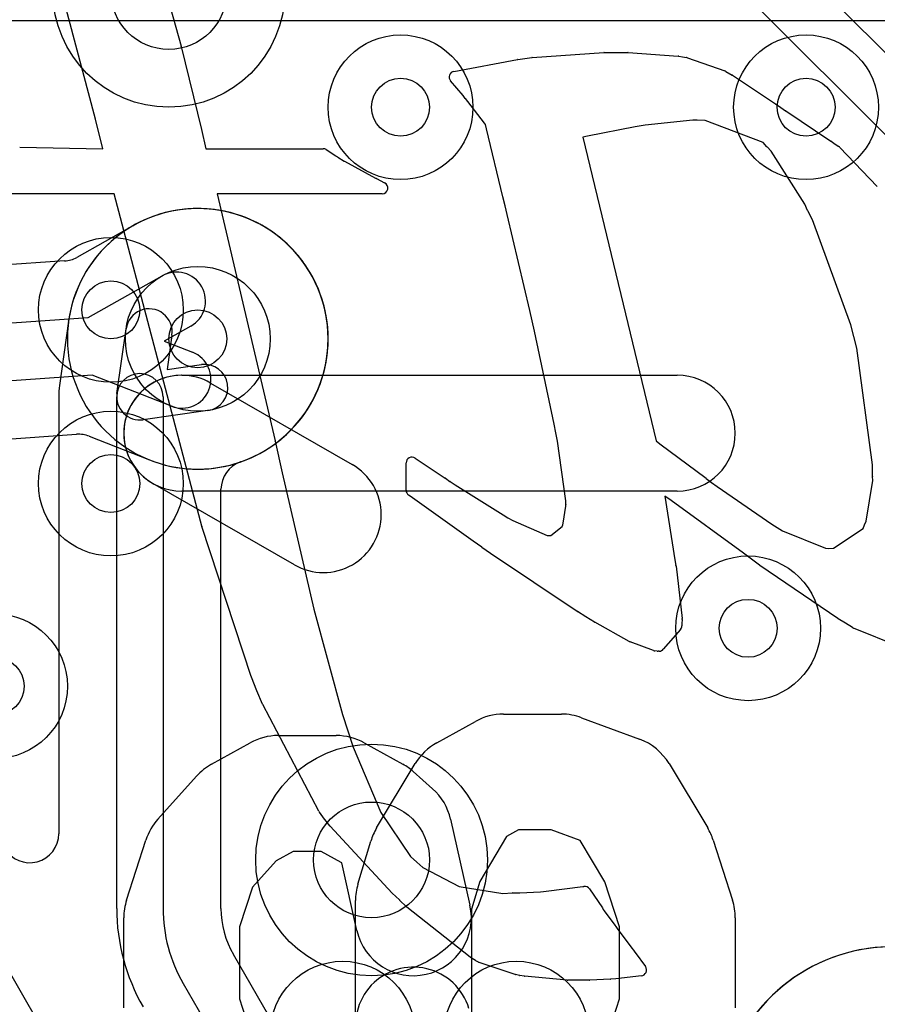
# Model space of a CAD drawing. Extents: x -0.9 to 20.9, y 0 to 20.
# Tile 32 of 39: x 13.3 to 14.8, y 11.9 to 13.6. Entities that reach past the tile are written whole.
import ezdxf

# ---------------------------------------------------------------- set-up
doc = ezdxf.new("R2010")
doc.units = 0
for name, color, linetype in [('1-2-via', 1, 'CONTINUOUS'), ('1-3-via', 1, 'CONTINUOUS'), ('2-3-via', 1, 'CONTINUOUS'), ('3-4-bvh', 1, 'CONTINUOUS'), ('4-5-via', 1, 'CONTINUOUS'), ('5-6-via', 1, 'CONTINUOUS'), ('L1', 3, 'CONTINUOUS'), ('L2', 3, 'CONTINUOUS'), ('L3', 3, 'CONTINUOUS'), ('L4', 3, 'CONTINUOUS'), ('L5', 7, 'CONTINUOUS'), ('L6', 7, 'CONTINUOUS'), ('PartsSilk-B', 221, 'CONTINUOUS'), ('Silk-A', 140, 'CONTINUOUS'), ('Silk-B', 140, 'CONTINUOUS')]:
    doc.layers.add(name, color=color, linetype=linetype)

msp = doc.modelspace()

# ---------------------------------------------------------------- linework, layer by layer
at = {"layer": '1-2-via'}
for centre in [(14.7, 13.4), (13.3, 12.4)]:
    msp.add_circle(centre, 0.05, dxfattribs=at)
at = {"layer": '1-3-via'}
msp.add_circle((13.65, 13), 0.05, dxfattribs=at)
at = {"layer": '2-3-via'}
msp.add_circle((14, 13.4), 0.05, dxfattribs=at)
at = {"layer": '3-4-bvh'}
for centre in [(13.6, 13.6), (13.95, 12.1)]:
    msp.add_circle(centre, 0.1, dxfattribs=at)
at = {"layer": '4-5-via'}
msp.add_circle((13.5, 13.05), 0.05, dxfattribs=at)
at = {"layer": '5-6-via'}
for centre in [(13.5, 12.75), (14.6, 12.5)]:
    msp.add_circle(centre, 0.05, dxfattribs=at)
at = {"layer": 'L1'}
for p, q in [((11.6612, 13.54996), (16.22996, 13.54996)), ((13.53911, 13.19583), (13.44114, 13.14075)), ((13.4201, 13.13446), (8.80911, 12.8149)), ((13.46076, 13.037), (13.58875, 13.10896)), ((8.78235, 12.71276), (13.46076, 13.037)), ((13.63775, 13.0218), (13.59181, 12.99597)), ((13.59181, 12.99597), (13.64087, 12.97673)), ((13.46765, 12.93724), (8.78924, 12.613)), ((13.60437, 12.88363), (13.46765, 12.93724)), ((8.8299, 12.51554), (13.44089, 12.8351)), ((13.46258, 12.83177), (13.56639, 12.79107))]:
    msp.add_line(p, q, dxfattribs=at)
for centre in [(14.7, 13.4), (13.65, 13), (13.3, 12.4)]:
    msp.add_circle(centre, 0.125, dxfattribs=at)
for centre, radius, start, end in [((13.65001, 13.00001), 0.22504, -111.73853, 118.66289), ((13.61386, 13.0657), 0.15006, 118.60254, 119.53745), ((13.5181, 13.24132), 0.04997, -61.39869, -61.33738), ((13.51524, 13.23973), 0.04997, -61.46549, -60.45423), ((13.41665, 13.18431), 0.04997, -86.04101, -60.65474), ((13.61325, 13.06538), 0.05, -60.65598, 119.34394), ((13.62262, 12.93018), 0.05, -111.40774, 68.58756), ((13.44434, 12.78525), 0.04997, 68.59038, 93.95899), ((13.54815, 12.74455), 0.04997, 68.26033, 68.59038)]:
    msp.add_arc(centre, radius, start, end, dxfattribs=at)
at = {"layer": 'L2'}
for centre in [(14, 13.4), (14.7, 13.4), (13.65, 13), (13.3, 12.4)]:
    msp.add_circle(centre, 0.125, dxfattribs=at)
for start, end in [(90, -90), (-90, 90)]:
    msp.add_arc((13.65, 13), 0.22504, start, end, dxfattribs=at)
at = {"layer": 'L3'}
for p, q in [((11.87484, 14.41737), (14.34445, 10.13993)), ((13.42706, 13.03069), (13.41134, 12.91964)), ((13.51039, 12.90561), (13.52623, 13.01751)), ((13.60545, 13.00629), (13.59707, 12.94707)), ((13.59707, 12.94707), (13.65629, 12.95545)), ((13.40996, 12.9), (13.40996, 12.14507)), ((13.51, 12.01634), (13.51, 12.9)), ((13.59, 12.9), (13.59, 12.01634)), ((13.66751, 12.87623), (13.55561, 12.86039)), ((13.69004, 12.01634), (13.69004, 12.74014)), ((14.68108, 10.25695), (13.71147, 11.93636)), ((13.62483, 11.88633), (14.59444, 10.20693))]:
    msp.add_line(p, q, dxfattribs=at)
for centre, radius in [((13.6, 13.6), 0.2), ((14, 13.4), 0.125), ((13.65, 13), 0.125), ((13.95, 12.1), 0.2)]:
    msp.add_circle(centre, radius, dxfattribs=at)
for centre, radius, start, end in [((13.65, 13.00001), 0.22504, -70.77279, 172.1259), ((13.56584, 13.0119), 0.04, -8.06124, 171.94303), ((13.37758, 13.03769), 0.04997, -8.05227, -7.87877), ((13.6619, 12.91584), 0.04, -81.93876, 98.05697), ((13.55, 12.9), 0.04, 0, 180), ((13.55004, 12.90001), 0.14008, 171.94452, -179.99591), ((13.55, 12.9), 0.04001, 171.93876, -81.93876), ((13.74001, 12.74014), 0.04997, 109.10933, 180), ((13.74057, 12.74034), 0.04997, 109.23269, 109.79111), ((13.35998, 12.14507), 0.04998, -149.992, 0), ((13.85, 12.01633), 0.34, 179.99831, -150.00023), ((13.85, 12.01633), 0.26, 179.9978, -150.00037), ((13.85, 12.01633), 0.15996, 179.99642, -150.00321), ((14.84999, 11.65001), 0.30005, 10.42047, -121.00502)]:
    msp.add_arc(centre, radius, start, end, dxfattribs=at)
at = {"layer": 'L4'}
for centre, radius in [((13.6, 13.6), 0.2), ((13.5, 13.05), 0.125), ((13.95, 12.1), 0.2), ((14.2, 11.8), 0.125)]:
    msp.add_circle(centre, radius, dxfattribs=at)
msp.add_arc((14.85, 11.65), 0.30004, -58.994, 169.61624, dxfattribs=at)
at = {"layer": 'L5'}
for centre in [(13.5, 13.05), (13.5, 12.75), (14.6, 12.5), (13.9, 11.8), (14.2, 11.8)]:
    msp.add_circle(centre, 0.125, dxfattribs=at)
at = {"layer": 'L6'}
for p, q in [((14.92678, 13.40388), (13.58446, 14.74618)), ((13.51372, 14.67545), (14.85605, 13.33314))]:
    msp.add_line(p, q, dxfattribs=at)
for centre in [(13.5, 12.75), (14.6, 12.5), (13.9, 11.8)]:
    msp.add_circle(centre, 0.125, dxfattribs=at)
at = {"layer": 'PartsSilk-B'}
for p, q in [((13.58979, 13.61928), (13.62125, 13.50542)), ((13.47313, 13.37939), (13.41597, 13.5954)), ((13.62132, 13.50514), (13.65654, 13.36172)), ((14.22719, 13.48598), (14.35109, 13.49463)), ((14.35179, 13.49465), (14.3924, 13.49465)), ((14.39311, 13.49462), (14.47905, 13.48852)), ((14.48024, 13.48837), (14.48694, 13.48707)), ((14.48694, 13.48707), (14.49355, 13.48594)), ((14.0922, 13.46203), (14.2017, 13.48261)), ((14.20231, 13.4827), (14.21444, 13.48421)), ((14.21444, 13.48421), (14.2265, 13.4859)), ((14.49516, 13.48552), (14.56001, 13.46283)), ((14.56178, 13.46201), (14.57264, 13.45563)), ((14.57311, 13.45533), (14.64718, 13.40601)), ((14.10782, 13.42032), (14.0864, 13.44576)), ((14.11175, 13.41537), (14.10782, 13.42032)), ((14.11611, 13.4101), (14.11188, 13.41521)), ((14.14503, 13.37266), (14.11611, 13.4101)), ((14.64755, 13.40576), (14.65636, 13.3993)), ((14.65636, 13.3993), (14.66466, 13.39403)), ((14.66486, 13.3939), (14.74302, 13.34162)), ((13.48605, 13.32838), (13.47313, 13.37939)), ((14.14666, 13.37041), (14.14503, 13.37266)), ((14.14861, 13.36264), (14.14666, 13.37041)), ((14.42233, 13.36931), (14.40502, 13.36615)), ((14.50444, 13.37764), (14.42233, 13.36931)), ((14.51215, 13.37764), (14.50444, 13.37764)), ((14.52558, 13.37728), (14.51215, 13.37764)), ((14.62601, 13.33896), (14.52558, 13.37728)), ((13.65658, 13.36156), (13.66412, 13.32838)), ((14.17685, 13.24543), (14.14861, 13.36264)), ((14.32262, 13.35008), (14.31465, 13.34829)), ((14.40502, 13.36615), (14.32262, 13.35008)), ((14.31465, 13.34829), (14.44123, 12.82359)), ((14.63243, 13.33185), (14.62601, 13.33896)), ((14.74321, 13.34149), (14.75028, 13.33652)), ((14.75028, 13.33652), (14.75677, 13.33214)), ((13.34256, 13.33105), (13.48605, 13.32838)), ((13.66412, 13.32838), (13.86629, 13.32838)), ((13.87175, 13.32676), (13.88846, 13.31586)), ((14.63981, 13.32431), (14.63271, 13.33154)), ((14.69803, 13.23238), (14.63981, 13.32431)), ((14.75842, 13.33074), (14.823, 13.26289)), ((13.88869, 13.3157), (13.89002, 13.31478)), ((13.89002, 13.31478), (13.89125, 13.31411)), ((13.89178, 13.3138), (13.90254, 13.30701)), ((13.90254, 13.30701), (13.9031, 13.30668)), ((13.9031, 13.30668), (13.9569, 13.27737)), ((13.95694, 13.27735), (13.95799, 13.27689)), ((13.95843, 13.27668), (13.97256, 13.26965)), ((13.50543, 13.2507), (13.29194, 13.2507)), ((13.64968, 12.70446), (13.50543, 13.2507)), ((13.96811, 13.2507), (13.68354, 13.2507)), ((13.68354, 13.2507), (13.78377, 12.82359)), ((14.18055, 13.22991), (14.17685, 13.24543)), ((14.70269, 13.22147), (14.69803, 13.23238)), ((14.18427, 13.21452), (14.18056, 13.22988)), ((14.22308, 13.04897), (14.18427, 13.21452)), ((14.71091, 13.20535), (14.70299, 13.22084)), ((14.77728, 13.02444), (14.71091, 13.20535)), ((14.22713, 13.0312), (14.22308, 13.04897)), ((14.23121, 13.01351), (14.22714, 13.03118)), ((14.26527, 12.85238), (14.23121, 13.01351)), ((14.78233, 13.00421), (14.77728, 13.02444)), ((14.78769, 12.98368), (14.78239, 13.00398)), ((14.81488, 12.78267), (14.78769, 12.98368)), ((14.26806, 12.8378), (14.26527, 12.85238)), ((13.78381, 12.82341), (13.79561, 12.76852)), ((14.27093, 12.82324), (14.26807, 12.83775)), ((14.28537, 12.72001), (14.27093, 12.82324)), ((14.44123, 12.82359), (14.44777, 12.81884)), ((14.44788, 12.81875), (14.52757, 12.75908)), ((14.02521, 12.79399), (14.07727, 12.75935)), ((14.00967, 12.73842), (14.00967, 12.78566)), ((14.81488, 12.76285), (14.81488, 12.78267)), ((13.79561, 12.76852), (13.85049, 12.53296)), ((14.07733, 12.7593), (14.08536, 12.75387)), ((14.5277, 12.75899), (14.53703, 12.75177)), ((14.80356, 12.68509), (14.81518, 12.75515)), ((14.81518, 12.75515), (14.81489, 12.76245)), ((14.0856, 12.75372), (14.09409, 12.74806)), ((14.09409, 12.74806), (14.17734, 12.69581)), ((14.53703, 12.75177), (14.54676, 12.74471)), ((14.54676, 12.74471), (14.64084, 12.67994)), ((14.0164, 12.7285), (14.01394, 12.73022)), ((14.12528, 12.65066), (14.01658, 12.72838)), ((14.46696, 12.72073), (14.45603, 12.72831)), ((14.45603, 12.72831), (14.47334, 12.61852)), ((13.65683, 12.67651), (13.64968, 12.70446)), ((14.28095, 12.68173), (14.28557, 12.711)), ((14.28537, 12.71409), (14.28537, 12.72001)), ((14.28557, 12.711), (14.2854, 12.71338)), ((14.59176, 12.6298), (14.46696, 12.72073)), ((14.17734, 12.69581), (14.18547, 12.6909)), ((14.18547, 12.6909), (14.1936, 12.68612)), ((13.74217, 12.41651), (13.65702, 12.67587)), ((14.1936, 12.68612), (14.25291, 12.66055)), ((14.25945, 12.66055), (14.279, 12.6759)), ((14.279, 12.6759), (14.27991, 12.6787)), ((14.27997, 12.67887), (14.28095, 12.68173)), ((14.64084, 12.67994), (14.65002, 12.67415)), ((14.65002, 12.67415), (14.65935, 12.66849)), ((14.74728, 12.63846), (14.79842, 12.67232)), ((14.79842, 12.67232), (14.8009, 12.6787)), ((14.80099, 12.67894), (14.80356, 12.68509)), ((14.25291, 12.66055), (14.25642, 12.66019)), ((14.25642, 12.66019), (14.25945, 12.66055)), ((14.65935, 12.66849), (14.73385, 12.6383)), ((14.14029, 12.6399), (14.12528, 12.65066)), ((14.15523, 12.62926), (14.14032, 12.63988)), ((14.73385, 12.6383), (14.73951, 12.63794)), ((14.73951, 12.63794), (14.74728, 12.63846)), ((14.30509, 12.5292), (14.15548, 12.62909)), ((14.6057, 12.61944), (14.59176, 12.6298)), ((14.61983, 12.60899), (14.60572, 12.61942)), ((14.47334, 12.61852), (14.47539, 12.60824)), ((14.47551, 12.60743), (14.48595, 12.51688)), ((14.75479, 12.51683), (14.62014, 12.60877)), ((13.85049, 12.53296), (13.89994, 12.35131)), ((14.32007, 12.51975), (14.30531, 12.52906)), ((14.33467, 12.51067), (14.32012, 12.51972)), ((14.39486, 12.47749), (14.33512, 12.5104)), ((14.48602, 12.51551), (14.48586, 12.5084)), ((14.48586, 12.5084), (14.48586, 12.50458)), ((14.76787, 12.50876), (14.75518, 12.51658)), ((14.7803, 12.50123), (14.76794, 12.50871)), ((14.88368, 12.45908), (14.78171, 12.50053)), ((14.48338, 12.49799), (14.45354, 12.46392)), ((14.43695, 12.46151), (14.39616, 12.47689)), ((14.44295, 12.46049), (14.43925, 12.46095)), ((14.44656, 12.46052), (14.44472, 12.46042)), ((13.75217, 12.39229), (13.74243, 12.4158)), ((13.76193, 12.36894), (13.75218, 12.39226)), ((13.85917, 12.18392), (13.76231, 12.36815)), ((13.89994, 12.35131), (13.90892, 12.32307)), ((13.90892, 12.32307), (13.91809, 12.29483)), ((13.91809, 12.29483), (13.96595, 12.18169)), ((13.86897, 12.17016), (13.85991, 12.18272)), ((13.96595, 12.18169), (14.01709, 12.10599)), ((13.87779, 12.15886), (13.8692, 12.16985)), ((13.9853, 12.04283), (13.87834, 12.15822)), ((14.01709, 12.10599), (14.02789, 12.09626)), ((14.02789, 12.09626), (14.03866, 12.08676)), ((14.03866, 12.08676), (14.10147, 12.05429)), ((13.99806, 12.03076), (13.98577, 12.04235)), ((14.10147, 12.05429), (14.17669, 12.04226)), ((14.17669, 12.04226), (14.19336, 12.04296)), ((14.19378, 12.04297), (14.20577, 12.04297)), ((14.20577, 12.04297), (14.24178, 12.04493)), ((14.24178, 12.04493), (14.24656, 12.04528)), ((14.24656, 12.04528), (14.25131, 12.0458)), ((14.25131, 12.0458), (14.31485, 12.05394)), ((14.31485, 12.05394), (14.31656, 12.0542)), ((14.32637, 12.04987), (14.34835, 12.01705)), ((14.0103, 12.01906), (13.99823, 12.03061)), ((14.11997, 11.93203), (14.011, 12.01845)), ((14.3484, 12.01697), (14.34998, 12.01456)), ((14.35006, 12.01444), (14.35157, 12.01207)), ((14.35157, 12.01207), (14.36973, 11.98718)), ((14.36973, 11.98718), (14.37143, 11.98507)), ((14.37168, 11.98474), (14.37415, 11.98139)), ((14.37415, 11.98139), (14.39919, 11.94776)), ((14.39936, 11.94753), (14.40187, 11.94395)), ((14.40187, 11.94395), (14.40444, 11.94091)), ((14.4049, 11.94033), (14.42282, 11.9157)), ((14.12961, 11.92614), (14.12103, 11.9313)), ((14.13434, 11.92365), (14.13013, 11.92585)), ((14.19761, 11.90235), (14.1358, 11.92303)), ((14.20548, 11.90059), (14.19867, 11.90206)), ((14.21353, 11.89935), (14.2061, 11.90047)), ((14.28766, 11.89214), (14.21405, 11.89929)), ((14.32615, 11.89209), (14.28863, 11.89209)), ((14.36256, 11.89399), (14.32668, 11.8921)), ((14.37152, 11.89473), (14.36286, 11.89401)), ((14.41588, 11.89989), (14.37184, 11.89477))]:
    msp.add_line(p, q, dxfattribs=at)
for centre, radius, start, end in [((13.61161, 13.50276), 0.01, 13.77215, 15.42597), ((14.35179, 13.48465), 0.01, 90, 94.01217), ((14.3924, 13.48465), 0.01, 85.92664, 90), ((14.47834, 13.47855), 0.01, 79.04957, 85.92664), ((14.20355, 13.47278), 0.01, 97.12502, 100.65836), ((14.22789, 13.476), 0.01, 94.01217, 97.99231), ((14.49186, 13.47608), 0.01, 70.73158, 80.27403), ((14.09405, 13.4522), 0.01, 100.65836, -139.90832), ((14.55671, 13.45339), 0.01, 59.53736, 70.73158), ((14.56757, 13.44701), 0.01, 56.34173, 59.53736), ((14.11958, 13.42159), 0.01, -141.53705, -140.35583), ((14.64164, 13.39769), 0.01, 53.78312, 56.34173), ((14.6593, 13.38559), 0.01, 56.21457, 57.58155), ((13.64683, 13.35934), 0.01, 12.82712, 13.77215), ((14.73746, 13.33331), 0.01, 54.89531, 56.21457), ((13.86629, 13.31838), 0.01, 56.91369, 90), ((14.63985, 13.33855), 0.01001, -137.91907, -135.52638), ((14.75118, 13.32385), 0.01, 43.58107, 56.00796), ((13.883, 13.30748), 0.01, 55.30847, 56.91369), ((13.88644, 13.30534), 0.01, 57.73965, 61.25696), ((13.95293, 13.26819), 0.01, 66.3575, 66.61336), ((13.95398, 13.26773), 0.01, 63.56313, 66.3575), ((13.96811, 13.2607), 0.01, -90, 63.56313), ((14.19028, 13.23223), 0.01, -166.58893, -166.40844), ((14.71189, 13.22539), 0.01, -156.92178, -152.92225), ((14.23688, 13.03342), 0.01, -167.17288, -167.04835), ((14.79203, 13.00663), 0.01, -165.99156, -164.62928), ((13.77403, 12.82131), 0.01, 12.11876, 13.17493), ((14.27788, 12.83968), 0.01, -169.16209, -168.86989), ((14.44189, 12.81075), 0.01, 53.17597, 53.98947), ((14.01967, 12.78566), 0.01, 56.37347, 180), ((14.07173, 12.75102), 0.01, 55.92839, 56.37347), ((14.52158, 12.75108), 0.01, 52.27073, 53.17597), ((14.82488, 12.76285), 0.01, 180, -177.7071), ((14.01967, 12.73842), 0.01, 180, -124.9451), ((14.08, 12.74543), 0.01, 55.96048, 57.58155), ((14.02213, 12.7367), 0.01, -124.9451, -123.70596), ((14.29537, 12.71409), 0.01, 180, -175.92664), ((13.66652, 12.67899), 0.01, -165.64422, -161.81873), ((14.28942, 12.67561), 0.01, 160.96692, 161.99992), ((14.81022, 12.67508), 0.01, 157.30524, 158.77323), ((14.14612, 12.64803), 0.01, -125.6442, -125.4378), ((14.16103, 12.63741), 0.01, -125.4378, -123.70596), ((14.61167, 12.62746), 0.01, -126.66359, -126.47836), ((14.46558, 12.60628), 0.01, 6.60603, 11.2987), ((14.62578, 12.61703), 0.01, -126.50328, -124.3256), ((14.31064, 12.53752), 0.01, -123.70596, -122.2119), ((14.3254, 12.52821), 0.01, -122.2119, -121.87782), ((14.47602, 12.51573), 0.01, -1.2603, 6.60603), ((14.76043, 12.52509), 0.01, -124.3256, -121.67132), ((14.33995, 12.51916), 0.01, -121.87782, -118.87102), ((14.47586, 12.50458), 0.01, -41.22905, 0), ((14.77312, 12.51727), 0.01001, -121.67132, -121.17982), ((14.78548, 12.50979), 0.01001, -121.17982, -112.15259), ((14.39969, 12.48625), 0.01, -118.87102, -110.6633), ((14.44048, 12.47087), 0.01, -110.6633, -97.06814), ((14.44418, 12.47041), 0.01, -97.06814, -86.90594), ((14.44602, 12.47051), 0.01, -86.90594, -41.22905), ((13.75167, 12.41963), 0.01, -161.81873, -157.48589), ((13.76141, 12.39612), 0.01, -157.48589, -157.30524), ((13.77116, 12.3728), 0.01, -157.30524, -152.2815), ((13.86802, 12.18857), 0.01, -152.2815, -144.19589), ((13.87708, 12.17601), 0.01, -144.19589, -141.98434), ((13.88567, 12.16502), 0.01, -141.98434, -137.14809), ((13.99263, 12.04963), 0.01, -137.14809, -133.29864), ((14.19378, 12.03297), 0.01, 90, 92.40741), ((14.31806, 12.04431), 0.01, 33.78543, 98.62423), ((14.00492, 12.03804), 0.01, -133.29864, -131.99999), ((14.01721, 12.02629), 0.01, -133.70357, -128.38246), ((14.34004, 12.01149), 0.01, 33.24494, 33.78543), ((14.34162, 12.00908), 0.01, 32.41845, 33.24494), ((14.36363, 11.97881), 0.01, 36.37707, 38.74928), ((14.39117, 11.94179), 0.01, 35.02487, 36.66359), ((14.39681, 11.93445), 0.01, 36.01053, 40.25319), ((14.12618, 11.93987), 0.01, -128.38246, -121.00307), ((14.13476, 11.93471), 0.01, -121.00307, -117.59037), ((14.13897, 11.93251), 0.01, -117.59037, -108.48933), ((14.41473, 11.90982), 0.01, -83.39397, 36.01053), ((14.20078, 11.91183), 0.01, -108.48933, -102.18684), ((14.20759, 11.91036), 0.01, -102.18684, -98.56759), ((14.21502, 11.90924), 0.01, -98.56759, -95.56802), ((14.28863, 11.90209), 0.01, -95.56802, -90), ((14.32615, 11.90209), 0.01, -90, -86.96313), ((14.36203, 11.90398), 0.01, -86.96313, -85.24111), ((14.37069, 11.9047), 0.01, -85.24111, -83.39397)]:
    msp.add_arc(centre, radius, start, end, dxfattribs=at)
at = {"layer": 'Silk-A'}
for p, q in [((13.62222, 12.93704), (14.47778, 12.93704)), ((13.67212, 12.9237), (13.91657, 12.78296)), ((13.81677, 12.60964), (13.57232, 12.75038)), ((14.47778, 12.73704), (13.62222, 12.73704)), ((14.17778, 12.35185), (14.27778, 12.35185)), ((14.06254, 12.30223), (14.12921, 12.33927)), ((14.31251, 12.34562), (14.41251, 12.30858)), ((13.78889, 12.31481), (13.88889, 12.31481)), ((13.67366, 12.2652), (13.74033, 12.30223)), ((13.93745, 12.30223), (14.00412, 12.2652)), ((13.95869, 12.15515), (14.02536, 12.26626)), ((14.46353, 12.26626), (14.53019, 12.15515)), ((13.58122, 12.17059), (13.64788, 12.24467)), ((14.022, 12.25252), (14.05533, 12.22289)), ((14.08645, 12.1701), (14.11978, 12.02195)), ((14.20369, 12.15185), (14.18308, 12.1404)), ((14.25986, 12.15185), (14.20369, 12.15185)), ((14.3101, 12.13324), (14.25986, 12.15185)), ((13.52702, 12.03061), (13.56036, 12.13431)), ((13.92644, 12.05836), (13.94866, 12.13243)), ((14.18308, 12.1404), (14.13663, 12.06298)), ((14.35276, 12.06213), (14.3101, 12.13324)), ((14.53964, 12.13431), (14.57298, 12.03061)), ((13.8148, 12.11481), (13.78538, 12.09847)), ((13.86298, 12.11481), (13.8148, 12.11481)), ((13.89736, 12.09571), (13.86298, 12.11481)), ((13.78538, 12.09847), (13.74421, 12.05272)), ((13.89839, 12.0948), (13.89736, 12.09571)), ((13.92466, 11.97805), (13.89839, 12.0948)), ((14.13663, 12.06298), (14.12222, 12.01495)), ((14.37778, 11.98432), (14.35276, 12.06213)), ((13.74421, 12.05272), (13.72222, 11.98432)), ((13.92222, 11.82949), (13.92222, 12.02963)), ((14.12222, 12.01495), (14.12222, 11.81481)), ((13.52222, 11.84444), (13.52222, 12)), ((14.57778, 12), (14.57778, 11.84444)), ((13.72222, 11.98432), (13.72222, 11.86012)), ((14.37778, 11.86012), (14.37778, 11.98432)), ((13.72222, 11.86012), (13.74336, 11.79436)), ((14.35324, 11.78381), (14.37778, 11.86012))]:
    msp.add_line(p, q, dxfattribs=at)
for centre, start, end in [((13.62222, 12.83704), 60.06608, -119.93082), ((13.62222, 12.83704), 90, -90), ((14.47778, 12.83704), -90, 90), ((13.86667, 12.6963), -119.93392, 60.06918), ((14.17778, 12.25185), 90, 119.05533), ((14.27778, 12.25185), 69.67666, 90), ((13.78889, 12.21481), 90, 119.05127), ((13.88889, 12.21481), 60.94873, 90), ((14.11111, 12.21481), 119.05627, 149.03473), ((14.37778, 12.21481), 30.96376, 69.67537), ((13.72222, 12.17778), 119.05127, 138.0196), ((13.95556, 12.17778), 48.36456, 60.94873), ((13.98889, 12.14815), 12.67982, 48.36456), ((13.65556, 12.1037), 138.0196, 162.17566), ((14.04444, 12.1037), 149.03624, 163.30147), ((14.44444, 12.1037), 17.82434, 30.96148), ((14.02222, 12.02963), 163.30295, 180), ((13.62222, 12), 162.17566, 180), ((14.47778, 12), 0, 17.82282), ((14.02222, 12), -167.32018, 12.679), ((14.02222, 11.81481), 16.69705, -163.30147)]:
    msp.add_arc(centre, 0.1, start, end, dxfattribs=at)
at = {"layer": 'Silk-B'}
for p, q in [((13.58979, 13.61928), (13.62125, 13.50542)), ((13.47313, 13.37939), (13.41597, 13.5954)), ((13.62132, 13.50514), (13.65654, 13.36172)), ((14.22719, 13.48598), (14.35109, 13.49463)), ((14.35179, 13.49465), (14.3924, 13.49465)), ((14.39311, 13.49462), (14.47905, 13.48852)), ((14.48024, 13.48837), (14.48694, 13.48707)), ((14.48694, 13.48707), (14.49355, 13.48594)), ((14.0922, 13.46203), (14.2017, 13.48261)), ((14.20231, 13.4827), (14.21444, 13.48421)), ((14.21444, 13.48421), (14.2265, 13.4859)), ((14.49516, 13.48552), (14.56001, 13.46283)), ((14.56178, 13.46201), (14.57264, 13.45563)), ((14.57311, 13.45533), (14.64718, 13.40601)), ((14.10782, 13.42032), (14.0864, 13.44576)), ((14.11175, 13.41537), (14.10782, 13.42032)), ((14.11611, 13.4101), (14.11188, 13.41521)), ((14.14503, 13.37266), (14.11611, 13.4101)), ((14.64755, 13.40576), (14.65636, 13.3993)), ((14.65636, 13.3993), (14.66466, 13.39403)), ((14.66486, 13.3939), (14.74302, 13.34162)), ((13.48605, 13.32838), (13.47313, 13.37939)), ((14.14666, 13.37041), (14.14503, 13.37266)), ((14.14861, 13.36264), (14.14666, 13.37041)), ((14.42233, 13.36931), (14.40502, 13.36615)), ((14.50444, 13.37764), (14.42233, 13.36931)), ((14.51215, 13.37764), (14.50444, 13.37764)), ((14.52558, 13.37728), (14.51215, 13.37764)), ((14.62601, 13.33896), (14.52558, 13.37728)), ((13.65658, 13.36156), (13.66412, 13.32838)), ((14.17685, 13.24543), (14.14861, 13.36264)), ((14.32262, 13.35008), (14.31465, 13.34829)), ((14.40502, 13.36615), (14.32262, 13.35008)), ((14.31465, 13.34829), (14.44123, 12.82359)), ((14.63243, 13.33185), (14.62601, 13.33896)), ((14.74321, 13.34149), (14.75028, 13.33652)), ((14.75028, 13.33652), (14.75677, 13.33214)), ((13.34256, 13.33105), (13.48605, 13.32838)), ((13.66412, 13.32838), (13.86629, 13.32838)), ((13.87175, 13.32676), (13.88846, 13.31586)), ((14.63981, 13.32431), (14.63271, 13.33154)), ((14.69803, 13.23238), (14.63981, 13.32431)), ((14.75842, 13.33074), (14.823, 13.26289)), ((13.88869, 13.3157), (13.89002, 13.31478)), ((13.89002, 13.31478), (13.89125, 13.31411)), ((13.89178, 13.3138), (13.90254, 13.30701)), ((13.90254, 13.30701), (13.9031, 13.30668)), ((13.9031, 13.30668), (13.9569, 13.27737)), ((13.95694, 13.27735), (13.95799, 13.27689)), ((13.95843, 13.27668), (13.97256, 13.26965)), ((13.50543, 13.2507), (13.29194, 13.2507)), ((13.64968, 12.70446), (13.50543, 13.2507)), ((13.96811, 13.2507), (13.68354, 13.2507)), ((13.68354, 13.2507), (13.78377, 12.82359)), ((14.18055, 13.22991), (14.17685, 13.24543)), ((14.70269, 13.22147), (14.69803, 13.23238)), ((14.18427, 13.21452), (14.18056, 13.22988)), ((14.22308, 13.04897), (14.18427, 13.21452)), ((14.71091, 13.20535), (14.70299, 13.22084)), ((14.77728, 13.02444), (14.71091, 13.20535)), ((14.22713, 13.0312), (14.22308, 13.04897)), ((14.23121, 13.01351), (14.22714, 13.03118)), ((14.26527, 12.85238), (14.23121, 13.01351)), ((14.78233, 13.00421), (14.77728, 13.02444)), ((14.78769, 12.98368), (14.78239, 13.00398)), ((14.81488, 12.78267), (14.78769, 12.98368)), ((14.26806, 12.8378), (14.26527, 12.85238)), ((13.78381, 12.82341), (13.79561, 12.76852)), ((14.27093, 12.82324), (14.26807, 12.83775)), ((14.28537, 12.72001), (14.27093, 12.82324)), ((14.44123, 12.82359), (14.44777, 12.81884)), ((14.44788, 12.81875), (14.52757, 12.75908)), ((14.02521, 12.79399), (14.07727, 12.75935)), ((14.00967, 12.73842), (14.00967, 12.78566)), ((14.81488, 12.76285), (14.81488, 12.78267)), ((13.79561, 12.76852), (13.85049, 12.53296)), ((14.07733, 12.7593), (14.08536, 12.75387)), ((14.5277, 12.75899), (14.53703, 12.75177)), ((14.80356, 12.68509), (14.81518, 12.75515)), ((14.81518, 12.75515), (14.81489, 12.76245)), ((14.0856, 12.75372), (14.09409, 12.74806)), ((14.09409, 12.74806), (14.17734, 12.69581)), ((14.53703, 12.75177), (14.54676, 12.74471)), ((14.54676, 12.74471), (14.64084, 12.67994)), ((14.0164, 12.7285), (14.01394, 12.73022)), ((14.12528, 12.65066), (14.01658, 12.72838)), ((14.46696, 12.72073), (14.45603, 12.72831)), ((14.45603, 12.72831), (14.47334, 12.61852)), ((13.65683, 12.67651), (13.64968, 12.70446)), ((14.28095, 12.68173), (14.28557, 12.711)), ((14.28537, 12.71409), (14.28537, 12.72001)), ((14.28557, 12.711), (14.2854, 12.71338)), ((14.59176, 12.6298), (14.46696, 12.72073)), ((14.17734, 12.69581), (14.18547, 12.6909)), ((14.18547, 12.6909), (14.1936, 12.68612)), ((13.74217, 12.41651), (13.65702, 12.67587)), ((14.1936, 12.68612), (14.25291, 12.66055)), ((14.25945, 12.66055), (14.279, 12.6759)), ((14.279, 12.6759), (14.27991, 12.6787)), ((14.27997, 12.67887), (14.28095, 12.68173)), ((14.64084, 12.67994), (14.65002, 12.67415)), ((14.65002, 12.67415), (14.65935, 12.66849)), ((14.74728, 12.63846), (14.79842, 12.67232)), ((14.79842, 12.67232), (14.8009, 12.6787)), ((14.80099, 12.67894), (14.80356, 12.68509)), ((14.25291, 12.66055), (14.25642, 12.66019)), ((14.25642, 12.66019), (14.25945, 12.66055)), ((14.65935, 12.66849), (14.73385, 12.6383)), ((14.14029, 12.6399), (14.12528, 12.65066)), ((14.15523, 12.62926), (14.14032, 12.63988)), ((14.73385, 12.6383), (14.73951, 12.63794)), ((14.73951, 12.63794), (14.74728, 12.63846)), ((14.30509, 12.5292), (14.15548, 12.62909)), ((14.6057, 12.61944), (14.59176, 12.6298)), ((14.61983, 12.60899), (14.60572, 12.61942)), ((14.47334, 12.61852), (14.47539, 12.60824)), ((14.47551, 12.60743), (14.48595, 12.51688)), ((14.75479, 12.51683), (14.62014, 12.60877)), ((13.85049, 12.53296), (13.89994, 12.35131)), ((14.32007, 12.51975), (14.30531, 12.52906)), ((14.33467, 12.51067), (14.32012, 12.51972)), ((14.39486, 12.47749), (14.33512, 12.5104)), ((14.48602, 12.51551), (14.48586, 12.5084)), ((14.48586, 12.5084), (14.48586, 12.50458)), ((14.76787, 12.50876), (14.75518, 12.51658)), ((14.7803, 12.50123), (14.76794, 12.50871)), ((14.88368, 12.45908), (14.78171, 12.50053)), ((14.48338, 12.49799), (14.45354, 12.46392)), ((14.43695, 12.46151), (14.39616, 12.47689)), ((14.44295, 12.46049), (14.43925, 12.46095)), ((14.44656, 12.46052), (14.44472, 12.46042)), ((13.75217, 12.39229), (13.74243, 12.4158)), ((13.76193, 12.36894), (13.75218, 12.39226)), ((13.85917, 12.18392), (13.76231, 12.36815)), ((13.89994, 12.35131), (13.90892, 12.32307)), ((13.90892, 12.32307), (13.91809, 12.29483)), ((13.91809, 12.29483), (13.96595, 12.18169)), ((13.86897, 12.17016), (13.85991, 12.18272)), ((13.96595, 12.18169), (14.01709, 12.10599)), ((13.87779, 12.15886), (13.8692, 12.16985)), ((13.9853, 12.04283), (13.87834, 12.15822)), ((14.01709, 12.10599), (14.02789, 12.09626)), ((14.02789, 12.09626), (14.03866, 12.08676)), ((14.03866, 12.08676), (14.10147, 12.05429)), ((13.99806, 12.03076), (13.98577, 12.04235)), ((14.10147, 12.05429), (14.17669, 12.04226)), ((14.17669, 12.04226), (14.19336, 12.04296)), ((14.19378, 12.04297), (14.20577, 12.04297)), ((14.20577, 12.04297), (14.24178, 12.04493)), ((14.24178, 12.04493), (14.24656, 12.04528)), ((14.24656, 12.04528), (14.25131, 12.0458)), ((14.25131, 12.0458), (14.31485, 12.05394)), ((14.31485, 12.05394), (14.31656, 12.0542)), ((14.32637, 12.04987), (14.34835, 12.01705)), ((14.0103, 12.01906), (13.99823, 12.03061)), ((14.11997, 11.93203), (14.011, 12.01845)), ((14.3484, 12.01697), (14.34998, 12.01456)), ((14.35006, 12.01444), (14.35157, 12.01207)), ((14.35157, 12.01207), (14.36973, 11.98718)), ((14.36973, 11.98718), (14.37143, 11.98507)), ((14.37168, 11.98474), (14.37415, 11.98139)), ((14.37415, 11.98139), (14.39919, 11.94776)), ((14.39936, 11.94753), (14.40187, 11.94395)), ((14.40187, 11.94395), (14.40444, 11.94091)), ((14.4049, 11.94033), (14.42282, 11.9157)), ((14.12961, 11.92614), (14.12103, 11.9313)), ((14.13434, 11.92365), (14.13013, 11.92585)), ((14.19761, 11.90235), (14.1358, 11.92303)), ((14.20548, 11.90059), (14.19867, 11.90206)), ((14.21353, 11.89935), (14.2061, 11.90047)), ((14.28766, 11.89214), (14.21405, 11.89929)), ((14.32615, 11.89209), (14.28863, 11.89209)), ((14.36256, 11.89399), (14.32668, 11.8921)), ((14.37152, 11.89473), (14.36286, 11.89401)), ((14.41588, 11.89989), (14.37184, 11.89477))]:
    msp.add_line(p, q, dxfattribs=at)
for centre, radius, start, end in [((13.61161, 13.50276), 0.01, 13.77215, 15.42597), ((14.35179, 13.48465), 0.01, 90, 94.01217), ((14.3924, 13.48465), 0.01, 85.92664, 90), ((14.47834, 13.47855), 0.01, 79.04957, 85.92664), ((14.20355, 13.47278), 0.01, 97.12502, 100.65836), ((14.22789, 13.476), 0.01, 94.01217, 97.99231), ((14.49186, 13.47608), 0.01, 70.73158, 80.27403), ((14.09405, 13.4522), 0.01, 100.65836, -139.90832), ((14.55671, 13.45339), 0.01, 59.53736, 70.73158), ((14.56757, 13.44701), 0.01, 56.34173, 59.53736), ((14.11958, 13.42159), 0.01, -141.53705, -140.35583), ((14.64164, 13.39769), 0.01, 53.78312, 56.34173), ((14.6593, 13.38559), 0.01, 56.21457, 57.58155), ((13.64683, 13.35934), 0.01, 12.82712, 13.77215), ((14.73746, 13.33331), 0.01, 54.89531, 56.21457), ((13.86629, 13.31838), 0.01, 56.91369, 90), ((14.63985, 13.33855), 0.01001, -137.91907, -135.52638), ((14.75118, 13.32385), 0.01, 43.58107, 56.00796), ((13.883, 13.30748), 0.01, 55.30847, 56.91369), ((13.88644, 13.30534), 0.01, 57.73965, 61.25696), ((13.95293, 13.26819), 0.01, 66.3575, 66.61336), ((13.95398, 13.26773), 0.01, 63.56313, 66.3575), ((13.96811, 13.2607), 0.01, -90, 63.56313), ((14.19028, 13.23223), 0.01, -166.58893, -166.40844), ((14.71189, 13.22539), 0.01, -156.92178, -152.92225), ((14.23688, 13.03342), 0.01, -167.17288, -167.04835), ((14.79203, 13.00663), 0.01, -165.99156, -164.62928), ((13.77403, 12.82131), 0.01, 12.11876, 13.17493), ((14.27788, 12.83968), 0.01, -169.16209, -168.86989), ((14.44189, 12.81075), 0.01, 53.17597, 53.98947), ((14.01967, 12.78566), 0.01, 56.37347, 180), ((14.07173, 12.75102), 0.01, 55.92839, 56.37347), ((14.52158, 12.75108), 0.01, 52.27073, 53.17597), ((14.82488, 12.76285), 0.01, 180, -177.7071), ((14.01967, 12.73842), 0.01, 180, -124.9451), ((14.08, 12.74543), 0.01, 55.96048, 57.58155), ((14.02213, 12.7367), 0.01, -124.9451, -123.70596), ((14.29537, 12.71409), 0.01, 180, -175.92664), ((13.66652, 12.67899), 0.01, -165.64422, -161.81873), ((14.28942, 12.67561), 0.01, 160.96692, 161.99992), ((14.81022, 12.67508), 0.01, 157.30524, 158.77323), ((14.14612, 12.64803), 0.01, -125.6442, -125.4378), ((14.16103, 12.63741), 0.01, -125.4378, -123.70596), ((14.61167, 12.62746), 0.01, -126.66359, -126.47836), ((14.46558, 12.60628), 0.01, 6.60603, 11.2987), ((14.62578, 12.61703), 0.01, -126.50328, -124.3256), ((14.31064, 12.53752), 0.01, -123.70596, -122.2119), ((14.3254, 12.52821), 0.01, -122.2119, -121.87782), ((14.47602, 12.51573), 0.01, -1.2603, 6.60603), ((14.76043, 12.52509), 0.01, -124.3256, -121.67132), ((14.33995, 12.51916), 0.01, -121.87782, -118.87102), ((14.47586, 12.50458), 0.01, -41.22905, 0), ((14.77312, 12.51727), 0.01001, -121.67132, -121.17982), ((14.78548, 12.50979), 0.01001, -121.17982, -112.15259), ((14.39969, 12.48625), 0.01, -118.87102, -110.6633), ((14.44048, 12.47087), 0.01, -110.6633, -97.06814), ((14.44418, 12.47041), 0.01, -97.06814, -86.90594), ((14.44602, 12.47051), 0.01, -86.90594, -41.22905), ((13.75167, 12.41963), 0.01, -161.81873, -157.48589), ((13.76141, 12.39612), 0.01, -157.48589, -157.30524), ((13.77116, 12.3728), 0.01, -157.30524, -152.2815), ((13.86802, 12.18857), 0.01, -152.2815, -144.19589), ((13.87708, 12.17601), 0.01, -144.19589, -141.98434), ((13.88567, 12.16502), 0.01, -141.98434, -137.14809), ((13.99263, 12.04963), 0.01, -137.14809, -133.29864), ((14.19378, 12.03297), 0.01, 90, 92.40741), ((14.31806, 12.04431), 0.01, 33.78543, 98.62423), ((14.00492, 12.03804), 0.01, -133.29864, -131.99999), ((14.01721, 12.02629), 0.01, -133.70357, -128.38246), ((14.34004, 12.01149), 0.01, 33.24494, 33.78543), ((14.34162, 12.00908), 0.01, 32.41845, 33.24494), ((14.36363, 11.97881), 0.01, 36.37707, 38.74928), ((14.39117, 11.94179), 0.01, 35.02487, 36.66359), ((14.39681, 11.93445), 0.01, 36.01053, 40.25319), ((14.12618, 11.93987), 0.01, -128.38246, -121.00307), ((14.13476, 11.93471), 0.01, -121.00307, -117.59037), ((14.13897, 11.93251), 0.01, -117.59037, -108.48933), ((14.41473, 11.90982), 0.01, -83.39397, 36.01053), ((14.20078, 11.91183), 0.01, -108.48933, -102.18684), ((14.20759, 11.91036), 0.01, -102.18684, -98.56759), ((14.21502, 11.90924), 0.01, -98.56759, -95.56802), ((14.28863, 11.90209), 0.01, -95.56802, -90), ((14.32615, 11.90209), 0.01, -90, -86.96313), ((14.36203, 11.90398), 0.01, -86.96313, -85.24111), ((14.37069, 11.9047), 0.01, -85.24111, -83.39397)]:
    msp.add_arc(centre, radius, start, end, dxfattribs=at)

doc.saveas('drawing.dxf')
